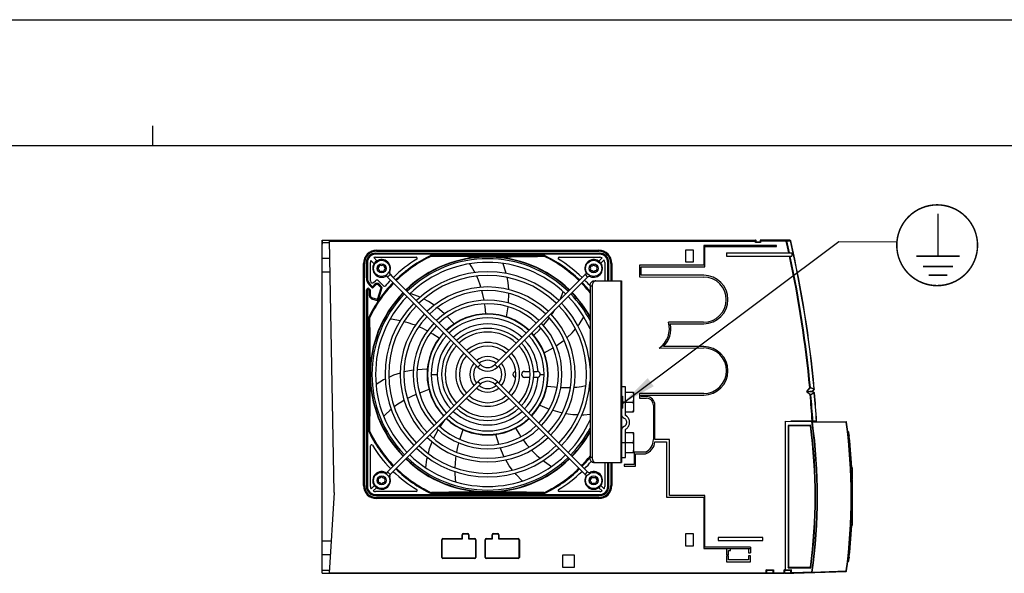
# Model space of a CAD drawing. Extents: x 0 to 420, y 0 to 297.
# Tile 15 of 35: x 117 to 214, y 242 to 297. Entities that reach past the tile are written whole.
import ezdxf

# ---------------------------------------------------------------- set-up
doc = ezdxf.new("R2010")
doc.units = 0
doc.header["$LTSCALE"] = 23.1
doc.layers.get('0').update_dxf_attribs({"linetype": 'CONTINUOUS'})

# ---------------------------------------------------------------- blocks, each defined once
blk = doc.blocks.new('EARTH_BL4', base_point=(194.072, 268.825))
at = {"color": 2, "linetype": 'CONTINUOUS'}
for p, q in [((176.489, 258.992), (197.916, 275.044)), ((197.916, 275.044), (203.669, 275.003))]:
    blk.add_line(p, q, dxfattribs=at)
at = {"color": 7, "linetype": 'CONTINUOUS', "const_width": 0.148}
blk.add_lwpolyline([(203.654, 274.659, 1), (211.654, 274.659, 1)], format="xyb", close=True, dxfattribs=at)
for points in [[(207.733, 273.585), (207.733, 277.803)], [(205.582, 273.585), (209.884, 273.585)], [(206.254, 272.554), (209.211, 272.554)], [(206.815, 271.694), (208.65, 271.694)]]:
    blk.add_lwpolyline(points, dxfattribs=at)
at = {"color": 2, "linetype": 'CONTINUOUS'}
blk.add_solid([(178.991, 261.49), (176.489, 258.992), (179.59, 260.69)], dxfattribs=at)

msp = doc.modelspace()

# ---------------------------------------------------------------- linework, layer by layer
at = {"color": 7, "linetype": 'CONTINUOUS'}
for p, q in [((0, 297), (420, 297)), ((405, 284.5), (15, 284.5)), ((146.739, 275.165), (146.739, 274.765)), ((146.74, 242.165), (146.74, 275.165)), ((146.74, 275.165), (189.67, 275.165)), ((147.93, 250.165), (147.494, 275.165)), ((189.72, 274.965), (189.67, 274.915)), ((189.72, 274.965), (189.72, 275.115)), ((190.12, 274.965), (189.72, 274.965)), ((190.12, 275.115), (190.12, 274.965)), ((190.12, 274.965), (190.17, 274.915)), ((193.052, 275.165), (190.17, 275.165)), ((147.498, 274.89), (146.74, 274.89)), ((152.14, 274.065), (174.14, 274.065)), ((182.736, 274.165), (182.736, 273.001)), ((183.536, 274.165), (182.736, 274.165)), ((183.536, 273.001), (183.536, 274.165)), ((184.536, 274.633), (184.536, 272.673)), ((191.74, 274.633), (184.536, 274.633)), ((184.64, 272.529), (184.64, 274.529)), ((184.64, 274.529), (191.74, 274.529)), ((191.74, 274.529), (191.74, 274.633)), ((147.525, 273.345), (146.74, 273.345)), ((151.893, 272.829), (151.574, 273.147)), ((151.857, 273.43), (152.175, 273.112)), ((152.04, 273.865), (174.24, 273.865)), ((152.04, 273.465), (156.069, 273.465)), ((168.713, 273.577), (168.732, 273.662)), ((170.211, 273.465), (174.24, 273.465)), ((174.149, 273.082), (174.474, 273.406)), ((174.682, 273.199), (174.357, 272.874)), ((186.778, 273.915), (186.778, 273.561)), ((186.778, 273.915), (193.264, 273.915)), ((186.778, 273.561), (193.264, 273.561)), ((193.264, 273.915), (193.264, 273.561)), ((150.94, 250.865), (150.94, 272.865)), ((151.14, 271.417), (151.14, 272.965)), ((151.54, 271.128), (151.54, 272.965)), ((174.74, 272.965), (174.74, 271.125)), ((175.14, 271.125), (175.14, 272.965)), ((175.34, 272.865), (175.34, 271.125)), ((184.536, 272.673), (178.191, 272.671)), ((178.191, 272.671), (178.191, 271.533)), ((178.334, 271.683), (178.34, 272.529)), ((178.34, 272.529), (184.64, 272.529)), ((182.736, 273.001), (183.536, 273.001)), ((147.549, 271.985), (146.74, 271.985)), ((151.881, 270.987), (152.038, 271.143)), ((152.321, 271.143), (152.849, 270.615)), ((153.012, 271.567), (152.978, 271.64)), ((153.524, 271.197), (153.09, 271.632)), ((153.237, 271.513), (162.164, 262.586)), ((153.442, 271.846), (153.807, 271.48)), ((153.492, 271.767), (162.419, 262.84)), ((163.861, 262.84), (172.788, 271.767)), ((164.116, 262.586), (173.043, 271.513)), ((165.027, 271.481), (165.137, 270.959)), ((172.916, 272.027), (172.842, 271.993)), ((173.632, 271.125), (176.389, 271.125)), ((176.389, 271.125), (176.389, 253.125)), ((178.191, 271.533), (184.536, 271.513)), ((184.536, 271.683), (178.334, 271.683)), ((151.14, 250.765), (151.14, 270.235)), ((151.413, 270.348), (151.54, 270.221)), ((151.433, 270.71), (151.731, 270.412)), ((151.54, 270.221), (151.44, 270.18)), ((151.54, 269.648), (151.54, 270.221)), ((152.038, 270.719), (151.731, 270.412)), ((151.731, 270.412), (151.731, 270.554)), ((152.234, 269.288), (152.589, 270.45)), ((152.321, 270.719), (152.589, 270.45)), ((152.589, 270.45), (152.702, 270.479)), ((165.137, 270.959), (165.192, 270.275)), ((173.277, 270.625), (173.277, 253.625)), ((173.489, 270.625), (173.489, 253.625)), ((152.234, 269.288), (151.681, 269.456)), ((152.234, 269.288), (152.3, 269.163)), ((165.219, 269.898), (165.173, 268.935)), ((158.879, 267.864), (158.156, 268.499)), ((165.131, 268.572), (164.975, 267.577)), ((159.818, 266.861), (159.136, 267.605)), ((172.19, 266.815), (172.668, 267.556)), ((172.082, 266.684), (172.19, 266.815)), ((184.529, 267.033), (181.035, 267.033)), ((181.229, 266.883), (184.536, 266.883)), ((169.936, 264.683), (170.716, 265.246)), ((168.75, 263.992), (169.626, 264.49)), ((180.124, 264.471), (184.536, 264.491)), ((184.536, 264.621), (180.545, 264.621)), ((157.162, 262.382), (156.155, 262.313)), ((155.792, 262.274), (154.847, 262.105)), ((166.8, 262.165), (167.329, 262.165)), ((167.329, 261.565), (166.8, 261.565)), ((167.689, 262.165), (168.04, 262.165)), ((168.04, 261.565), (167.69, 261.565)), ((168.134, 262.149), (168.132, 262.15)), ((168.132, 261.579), (168.133, 261.579)), ((168.34, 261.865), (168.338, 261.894)), ((162.164, 261.143), (153.237, 252.216)), ((162.419, 260.889), (153.492, 251.962)), ((172.788, 251.962), (163.861, 260.889)), ((173.043, 252.216), (164.116, 261.143)), ((172.44, 260.673), (172.876, 260.755)), ((173.247, 260.842), (173.277, 260.85)), ((176.789, 260.625), (176.389, 260.625)), ((176.789, 257.81), (176.789, 260.625)), ((195.482, 260.417), (195.335, 260.236)), ((176.389, 259.725), (176.489, 259.725)), ((176.489, 259.725), (176.489, 258.525)), ((176.789, 260.103), (177.578, 260.103)), ((177.589, 260.073), (177.578, 260.103)), ((177.589, 260.073), (177.589, 258.178)), ((184.536, 259.971), (178.184, 259.971)), ((178.184, 259.971), (178.184, 259.515)), ((178.184, 259.515), (178.856, 259.515)), ((178.334, 259.821), (184.536, 259.821)), ((178.334, 259.665), (178.334, 259.821)), ((178.85, 259.665), (178.334, 259.665)), ((195.34, 260.179), (195.487, 260.061)), ((154.243, 258.903), (153.887, 258.64)), ((168.301, 258.804), (169.238, 258.43)), ((176.389, 258.525), (176.489, 258.525)), ((176.789, 259.125), (177.529, 259.125)), ((179.56, 258.811), (179.56, 255.405)), ((179.71, 255.407), (179.71, 258.805)), ((169.581, 258.308), (170.509, 258.05)), ((176.789, 258.147), (177.578, 258.147)), ((176.86, 257.78), (176.789, 257.826)), ((177.578, 258.147), (177.589, 258.178)), ((158.435, 256.684), (158.928, 257.398)), ((192.64, 257.247), (198.63, 257.176)), ((192.64, 242.465), (192.64, 257.247)), ((192.89, 256.815), (192.94, 256.765)), ((195.096, 256.765), (192.94, 256.765)), ((192.94, 256.765), (192.94, 242.765)), ((195.72, 257.241), (193.166, 257.241)), ((195.096, 256.765), (195.14, 256.815)), ((157.781, 255.529), (158.24, 256.376)), ((164.257, 254.956), (163.965, 255.922)), ((176.789, 253.625), (176.789, 256.425)), ((176.789, 256.103), (177.578, 256.103)), ((177.589, 256.073), (177.578, 256.103)), ((177.589, 256.073), (177.589, 254.178)), ((198.882, 256.165), (198.799, 256.165)), ((198.889, 256.065), (198.81, 256.065)), ((151.54, 250.765), (151.54, 254.794)), ((164.752, 253.724), (164.376, 254.612)), ((176.789, 255.125), (177.529, 255.125)), ((181.134, 255.407), (179.71, 255.407)), ((179.71, 255.179), (180.848, 255.179)), ((180.848, 255.179), (180.848, 249.713)), ((181.134, 249.871), (181.134, 255.407)), ((176.389, 253.625), (176.789, 253.625)), ((176.789, 254.147), (177.578, 254.147)), ((177.578, 254.147), (177.589, 254.178)), ((178.776, 254.163), (177.638, 254.163)), ((177.638, 254.163), (177.638, 252.939)), ((177.784, 254.007), (178.774, 254.007)), ((177.784, 252.783), (177.784, 254.007)), ((159.909, 253.062), (159.891, 252.621)), ((165.286, 252.804), (164.94, 253.397)), ((165.611, 252.382), (165.286, 252.804)), ((173.632, 253.125), (176.389, 253.125)), ((174.74, 253.125), (174.74, 250.765)), ((175.14, 250.765), (175.14, 253.125)), ((175.34, 253.125), (175.34, 250.865)), ((177.638, 252.939), (176.646, 252.939)), ((176.646, 252.939), (176.646, 252.783)), ((176.646, 252.783), (177.784, 252.783)), ((199.24, 252.66), (199.091, 252.66)), ((199.24, 252.545), (199.097, 252.545)), ((199.24, 252.66), (199.24, 252.197)), ((153.012, 252.163), (152.978, 252.089)), ((172.916, 251.702), (172.842, 251.736)), ((199.24, 252.51), (199.099, 252.51)), ((199.24, 252.351), (199.106, 252.351)), ((199.24, 252.32), (199.108, 252.32)), ((199.24, 252.197), (199.113, 252.197)), ((199.24, 252.137), (199.116, 252.137)), ((199.24, 251.913), (199.125, 251.913)), ((199.24, 251.911), (199.125, 251.911)), ((199.24, 251.803), (199.129, 251.803)), ((199.24, 251.749), (199.131, 251.749)), ((199.24, 251.686), (199.133, 251.686)), ((199.24, 252.137), (199.24, 251.803)), ((199.24, 251.749), (199.24, 251.496)), ((151.598, 250.531), (151.922, 250.855)), ((152.131, 250.647), (151.806, 250.323)), ((159.933, 251.527), (159.966, 251.229)), ((174.474, 250.323), (174.149, 250.647)), ((174.357, 250.856), (174.682, 250.531)), ((199.24, 251.496), (199.139, 251.496)), ((199.24, 251.436), (199.141, 251.436)), ((199.24, 251.072), (199.151, 251.072)), ((199.24, 251.005), (199.152, 251.005)), ((199.24, 251.002), (199.152, 251.002)), ((199.24, 250.888), (199.155, 250.888)), ((199.24, 250.789), (199.157, 250.789)), ((199.24, 250.675), (199.159, 250.675)), ((199.24, 251.436), (199.24, 250.054)), ((199.246, 251.258), (199.246, 251.254)), ((199.252, 251.006), (199.252, 251.003)), ((147.489, 242.165), (147.978, 250.165)), ((147.978, 250.165), (147.93, 250.165)), ((156.069, 250.265), (152.04, 250.265)), ((152.04, 249.865), (174.24, 249.865)), ((174.14, 249.665), (152.14, 249.665)), ((157.567, 250.152), (157.548, 250.067)), ((168.732, 250.067), (168.713, 250.152)), ((174.24, 250.265), (170.211, 250.265)), ((180.848, 249.713), (184.536, 249.713)), ((184.636, 249.871), (181.134, 249.871)), ((184.536, 249.713), (184.536, 244.609)), ((184.635, 244.767), (184.636, 249.871)), ((199.24, 250.576), (199.16, 250.576)), ((199.24, 250.462), (199.162, 250.462)), ((199.24, 250.384), (199.163, 250.384)), ((199.24, 250.161), (199.165, 250.161)), ((199.24, 250.159), (199.165, 250.159)), ((199.24, 250.054), (199.165, 250.054)), ((199.24, 249.994), (199.165, 249.994)), ((199.24, 249.932), (199.166, 249.932)), ((199.24, 249.741), (199.166, 249.741)), ((199.24, 249.668), (199.166, 249.668)), ((199.24, 249.994), (199.24, 248.2)), ((199.24, 248.677), (199.155, 248.677)), ((199.24, 248.701), (199.156, 248.701)), ((199.24, 248.829), (199.158, 248.829)), ((199.24, 248.815), (199.158, 248.815)), ((199.24, 248.918), (199.16, 248.918)), ((199.24, 249.035), (199.161, 249.035)), ((199.24, 249.032), (199.161, 249.032)), ((199.24, 249.108), (199.162, 249.108)), ((199.24, 249.473), (199.165, 249.473)), ((199.24, 249.554), (199.166, 249.554)), ((199.24, 247.702), (199.128, 247.702)), ((199.24, 247.816), (199.132, 247.816)), ((199.24, 247.884), (199.134, 247.884)), ((199.24, 247.998), (199.138, 247.998)), ((199.24, 248.143), (199.142, 248.143)), ((199.24, 248.115), (199.142, 248.115)), ((199.24, 248.112), (199.142, 248.112)), ((199.24, 248.2), (199.144, 248.2)), ((199.24, 248.606), (199.154, 248.606)), ((199.24, 248.143), (199.24, 247.702)), ((199.242, 248.115), (199.242, 248.112)), ((199.24, 246.898), (199.093, 246.898)), ((199.24, 246.918), (199.094, 246.918)), ((199.24, 247.23), (199.109, 247.23)), ((199.24, 247.276), (199.111, 247.276)), ((199.24, 247.395), (199.116, 247.395)), ((199.24, 247.53), (199.121, 247.53)), ((199.24, 247.648), (199.126, 247.648)), ((199.24, 247.648), (199.24, 247.276)), ((199.24, 247.23), (199.24, 246.898)), ((160.66, 245.641), (160.66, 245.989)), ((160.736, 246.065), (161.158, 246.065)), ((161.234, 245.989), (161.234, 245.641)), ((163.634, 245.641), (163.634, 245.989)), ((163.71, 246.065), (164.132, 246.065)), ((164.208, 245.989), (164.208, 245.641)), ((183.536, 246.079), (182.736, 246.079)), ((182.736, 246.079), (182.736, 244.879)), ((183.536, 244.879), (183.536, 246.079)), ((190.378, 245.709), (185.978, 245.709)), ((185.978, 245.709), (185.978, 245.409)), ((190.378, 245.409), (190.378, 245.709)), ((147.683, 245.345), (146.74, 245.345)), ((158.64, 243.747), (158.64, 245.489)), ((158.716, 245.565), (160.584, 245.565)), ((161.31, 245.565), (161.858, 245.565)), ((161.934, 245.489), (161.934, 243.747)), ((162.934, 243.747), (162.934, 245.489)), ((163.01, 245.565), (163.558, 245.565)), ((164.284, 245.565), (166.152, 245.565)), ((166.228, 245.489), (166.228, 243.747)), ((182.736, 244.879), (183.536, 244.879)), ((189.178, 244.767), (184.635, 244.767)), ((185.978, 245.409), (190.378, 245.409)), ((189.178, 244.767), (189.178, 244.209)), ((147.6, 243.985), (146.74, 243.985)), ((171.74, 243.965), (170.54, 243.965)), ((170.54, 243.965), (170.54, 242.765)), ((171.74, 242.765), (171.74, 243.965)), ((184.536, 244.609), (189.178, 244.609)), ((186.778, 244.609), (186.778, 244.009)), ((186.778, 244.009), (186.978, 244.009)), ((186.978, 243.909), (186.778, 243.909)), ((186.778, 243.909), (186.778, 243.309)), ((186.978, 244.409), (187.178, 244.409)), ((186.978, 244.009), (186.978, 244.409)), ((186.978, 243.509), (186.978, 243.909)), ((187.178, 244.409), (187.178, 244.609)), ((188.978, 244.609), (188.978, 244.209)), ((188.978, 244.209), (189.178, 244.209)), ((189.178, 243.909), (188.978, 243.909)), ((188.978, 243.909), (188.978, 243.509)), ((189.178, 243.309), (189.178, 243.909)), ((161.858, 243.671), (158.716, 243.671)), ((166.152, 243.671), (163.01, 243.671)), ((186.778, 243.309), (189.178, 243.309)), ((188.978, 243.509), (186.978, 243.509)), ((198.882, 243.365), (198.799, 243.365)), ((198.889, 243.465), (198.81, 243.465)), ((146.739, 242.165), (146.739, 242.565)), ((147.505, 242.439), (146.74, 242.439)), ((146.74, 242.165), (190.736, 242.165)), ((170.54, 242.765), (171.74, 242.765)), ((190.786, 242.465), (190.736, 242.515)), ((190.786, 242.465), (191.386, 242.465)), ((190.786, 242.215), (190.786, 242.465)), ((190.836, 242.165), (192.516, 242.165)), ((191.386, 242.465), (191.436, 242.515)), ((191.386, 242.465), (191.386, 242.215)), ((192.566, 242.465), (192.516, 242.515)), ((192.566, 242.465), (193.166, 242.465)), ((192.566, 242.215), (192.566, 242.465)), ((192.614, 242.194), (193.455, 242.165)), ((192.89, 242.715), (192.94, 242.765)), ((192.94, 242.765), (195.096, 242.765)), ((193.216, 242.515), (193.166, 242.465)), ((193.166, 242.223), (193.166, 242.465)), ((193.455, 242.165), (198.631, 242.353)), ((193.455, 242.215), (193.455, 242.165)), ((195.14, 242.715), (195.096, 242.765))]:
    msp.add_line(p, q, dxfattribs=at)
at = {"color": 2, "linetype": 'CONTINUOUS'}
msp.add_line((130, 284.5), (130, 286.5), dxfattribs=at)
at = {"color": 9, "linetype": 'CONTINUOUS'}
for p, q in [((147.495, 275.065), (189.72, 275.065)), ((189.67, 274.915), (189.67, 275.165)), ((192.702, 275.065), (190.12, 275.065)), ((190.17, 275.165), (190.17, 274.915)), ((192.702, 275.065), (192.702, 275.165)), ((192.702, 275.065), (192.771, 275.08)), ((192.771, 275.08), (193.136, 275.08)), ((193.135, 275.087), (193.136, 275.08)), ((193.15, 275.083), (193.136, 275.08)), ((152.14, 274.165), (152.14, 274.065)), ((152.14, 274.165), (174.14, 274.165)), ((174.14, 274.165), (174.14, 274.065)), ((190.17, 274.915), (189.67, 274.915)), ((152.04, 273.765), (152.04, 273.865)), ((174.24, 273.765), (152.04, 273.765)), ((157.548, 273.662), (168.732, 273.662)), ((157.608, 273.562), (168.672, 273.562)), ((174.24, 273.865), (174.24, 273.765)), ((150.84, 250.865), (150.84, 272.865)), ((150.84, 272.865), (150.94, 272.865)), ((151.14, 272.965), (151.24, 272.965)), ((151.24, 272.965), (151.24, 271.417)), ((153.446, 272.01), (153.372, 272.043)), ((175.04, 271.125), (175.04, 272.965)), ((175.14, 272.965), (175.04, 272.965)), ((175.44, 272.865), (175.34, 272.865)), ((175.44, 272.865), (175.44, 271.125)), ((151.14, 271.417), (151.24, 271.417)), ((153.492, 271.767), (153.237, 271.513)), ((172.788, 271.767), (173.043, 271.513)), ((173.319, 271.633), (173.287, 271.559)), ((176.331, 271.125), (176.331, 253.125)), ((151.14, 270.235), (151.24, 270.235)), ((151.24, 270.235), (151.24, 250.765)), ((151.342, 270.277), (151.413, 270.348)), ((151.342, 270.277), (151.44, 270.18)), ((151.433, 270.71), (151.504, 270.781)), ((151.44, 269.648), (151.44, 270.18)), ((151.731, 270.554), (151.504, 270.781)), ((151.967, 270.79), (151.731, 270.554)), ((152.038, 270.719), (151.967, 270.79)), ((152.3, 269.163), (152.702, 270.479)), ((152.321, 270.719), (152.391, 270.79)), ((152.702, 270.479), (152.391, 270.79)), ((173.277, 270.625), (173.489, 270.625)), ((151.54, 269.648), (151.44, 269.648)), ((151.681, 269.456), (151.652, 269.361)), ((151.652, 269.361), (152.3, 269.163)), ((151.342, 256.273), (151.342, 267.457)), ((151.442, 256.332), (151.442, 267.397)), ((162.419, 262.84), (162.164, 262.586)), ((163.861, 262.84), (164.116, 262.586)), ((157.14, 261.865), (157.18, 261.865)), ((157.54, 261.865), (158.14, 261.865)), ((168.34, 261.865), (168.74, 261.865)), ((169.098, 261.865), (169.14, 261.865)), ((162.419, 260.889), (162.164, 261.143)), ((163.861, 260.889), (164.116, 261.143)), ((194.759, 260.187), (195.039, 260.532)), ((194.781, 260.169), (195.061, 260.515)), ((195.039, 260.532), (195.061, 260.515)), ((195.101, 260.537), (195.469, 260.426)), ((195.107, 260.557), (195.476, 260.446)), ((195.469, 260.426), (195.307, 260.224)), ((195.469, 260.426), (195.482, 260.417)), ((195.476, 260.446), (195.49, 260.446)), ((194.759, 260.187), (194.781, 260.169)), ((194.785, 260.129), (194.767, 260.107)), ((195.074, 259.859), (194.767, 260.107)), ((194.781, 260.169), (195.307, 260.224)), ((194.785, 260.129), (195.311, 260.185)), ((195.092, 259.881), (194.785, 260.129)), ((195.074, 259.859), (195.092, 259.881)), ((195.477, 260.05), (195.136, 259.868)), ((195.487, 260.03), (195.146, 259.849)), ((195.307, 260.224), (195.335, 260.236)), ((195.311, 260.185), (195.34, 260.179)), ((195.311, 260.185), (195.477, 260.05)), ((195.487, 260.061), (195.477, 260.05)), ((195.502, 260.033), (195.487, 260.03)), ((176.789, 259.118), (176.489, 259.118)), ((176.612, 256.685), (176.612, 256.67)), ((195.14, 256.815), (192.89, 256.815)), ((192.89, 256.815), (192.89, 242.715)), ((195.294, 257.17), (198.645, 257.13)), ((198.645, 257.13), (198.679, 257.132)), ((198.882, 256.141), (198.802, 256.141)), ((198.888, 256.089), (198.808, 256.089)), ((198.844, 255.765), (198.924, 255.765)), ((198.882, 256.165), (198.882, 256.141)), ((198.902, 256.143), (198.882, 256.141)), ((198.908, 256.091), (198.888, 256.089)), ((198.888, 256.089), (198.889, 256.065)), ((198.889, 256.065), (198.908, 255.904)), ((198.908, 255.904), (198.924, 255.765)), ((198.944, 255.767), (198.924, 255.765)), ((176.389, 255.118), (176.789, 255.118)), ((173.489, 253.625), (173.277, 253.625)), ((175.04, 250.765), (175.04, 253.125)), ((175.44, 253.125), (175.44, 250.865)), ((153.492, 251.962), (153.237, 252.216)), ((153.446, 251.719), (153.372, 251.686)), ((172.788, 251.962), (173.043, 252.216)), ((173.319, 252.096), (173.287, 252.171)), ((199.24, 252.112), (199.117, 252.112)), ((199.24, 252.024), (199.12, 252.024)), ((199.24, 251.952), (199.123, 251.952)), ((199.24, 251.653), (199.134, 251.653)), ((199.24, 251.575), (199.137, 251.575)), ((150.84, 250.865), (150.94, 250.865)), ((151.14, 250.765), (151.24, 250.765)), ((175.14, 250.765), (175.04, 250.765)), ((175.44, 250.865), (175.34, 250.865)), ((199.24, 251.39), (199.142, 251.39)), ((199.24, 251.254), (199.146, 251.254)), ((199.24, 251.118), (199.15, 251.118)), ((199.24, 250.875), (199.155, 250.875)), ((199.24, 250.833), (199.156, 250.833)), ((199.24, 250.803), (199.156, 250.803)), ((199.24, 250.662), (199.159, 250.662)), ((199.24, 250.624), (199.159, 250.624)), ((199.24, 250.589), (199.16, 250.589)), ((152.04, 249.865), (152.04, 249.965)), ((152.04, 249.965), (174.24, 249.965)), ((152.14, 249.565), (152.14, 249.665)), ((168.732, 250.067), (157.548, 250.067)), ((168.672, 250.167), (157.608, 250.167)), ((174.14, 249.565), (174.14, 249.665)), ((174.24, 249.865), (174.24, 249.965)), ((199.24, 250.352), (199.163, 250.352)), ((199.24, 250.267), (199.164, 250.267)), ((199.24, 250.195), (199.164, 250.195)), ((199.24, 249.899), (199.166, 249.899)), ((199.24, 249.821), (199.166, 249.821)), ((199.243, 250.343), (199.243, 250.337)), ((199.244, 250.279), (199.244, 250.278)), ((199.244, 250.237), (199.244, 250.232)), ((199.244, 250.198), (199.244, 250.195)), ((199.245, 250.161), (199.245, 250.159)), ((199.245, 250.057), (199.245, 250.054)), ((199.246, 249.821), (199.246, 249.818)), ((199.246, 249.743), (199.246, 249.741)), ((174.14, 249.565), (152.14, 249.565)), ((199.24, 248.905), (199.159, 248.905)), ((199.24, 248.864), (199.159, 248.864)), ((199.24, 249.154), (199.163, 249.154)), ((199.24, 249.29), (199.164, 249.29)), ((199.24, 249.426), (199.165, 249.426)), ((199.241, 249.035), (199.241, 249.032)), ((199.24, 247.923), (199.136, 247.923)), ((199.24, 247.962), (199.137, 247.962)), ((199.24, 247.995), (199.138, 247.995)), ((199.24, 247.985), (199.138, 247.985)), ((199.24, 248.271), (199.146, 248.271)), ((199.24, 248.441), (199.15, 248.441)), ((199.24, 247.038), (199.1, 247.038)), ((199.24, 247.184), (199.106, 247.184)), ((160.61, 245.641), (160.61, 245.989)), ((160.61, 245.989), (160.66, 245.989)), ((160.736, 246.115), (160.736, 246.065)), ((160.736, 246.115), (161.158, 246.115)), ((161.158, 246.115), (161.158, 246.065)), ((161.284, 245.989), (161.234, 245.989)), ((161.284, 245.989), (161.284, 245.641)), ((163.584, 245.989), (163.634, 245.989)), ((163.584, 245.641), (163.584, 245.989)), ((163.71, 246.115), (164.132, 246.115)), ((163.71, 246.115), (163.71, 246.065)), ((164.132, 246.115), (164.132, 246.065)), ((164.258, 245.989), (164.208, 245.989)), ((164.258, 245.989), (164.258, 245.641)), ((158.59, 243.747), (158.59, 245.489)), ((158.59, 245.489), (158.64, 245.489)), ((158.716, 245.615), (158.716, 245.565)), ((158.716, 245.615), (160.584, 245.615)), ((160.584, 245.615), (160.584, 245.565)), ((160.61, 245.641), (160.66, 245.641)), ((161.284, 245.641), (161.234, 245.641)), ((161.31, 245.615), (161.858, 245.615)), ((161.31, 245.615), (161.31, 245.565)), ((161.858, 245.615), (161.858, 245.565)), ((161.984, 245.489), (161.934, 245.489)), ((161.984, 245.489), (161.984, 243.747)), ((162.884, 245.489), (162.934, 245.489)), ((162.884, 243.747), (162.884, 245.489)), ((163.01, 245.615), (163.558, 245.615)), ((163.01, 245.615), (163.01, 245.565)), ((163.558, 245.615), (163.558, 245.565)), ((163.584, 245.641), (163.634, 245.641)), ((164.258, 245.641), (164.208, 245.641)), ((164.284, 245.615), (166.152, 245.615)), ((164.284, 245.615), (164.284, 245.565)), ((166.152, 245.615), (166.152, 245.565)), ((166.278, 245.489), (166.228, 245.489)), ((166.278, 245.489), (166.278, 243.747)), ((198.844, 243.765), (198.924, 243.765)), ((198.924, 243.765), (198.904, 243.594)), ((198.944, 243.762), (198.924, 243.765)), ((158.59, 243.747), (158.64, 243.747)), ((158.716, 243.621), (158.716, 243.671)), ((161.858, 243.621), (158.716, 243.621)), ((161.858, 243.621), (161.858, 243.671)), ((161.984, 243.747), (161.934, 243.747)), ((162.884, 243.747), (162.934, 243.747)), ((163.01, 243.621), (163.01, 243.671)), ((166.152, 243.621), (163.01, 243.621)), ((166.152, 243.621), (166.152, 243.671)), ((166.278, 243.747), (166.228, 243.747)), ((198.882, 243.389), (198.802, 243.389)), ((198.888, 243.441), (198.808, 243.441)), ((198.902, 243.386), (198.882, 243.389)), ((198.882, 243.389), (198.882, 243.365)), ((198.889, 243.465), (198.888, 243.441)), ((198.908, 243.438), (198.888, 243.441)), ((198.904, 243.594), (198.889, 243.465)), ((147.492, 242.215), (192.566, 242.215)), ((190.736, 242.515), (191.436, 242.515)), ((190.736, 242.165), (190.736, 242.515)), ((191.436, 242.515), (191.436, 242.165)), ((192.516, 242.515), (193.216, 242.515)), ((192.516, 242.165), (192.516, 242.515)), ((192.566, 242.244), (193.166, 242.223)), ((192.89, 242.715), (195.14, 242.715)), ((193.166, 242.223), (193.216, 242.223)), ((193.216, 242.223), (193.214, 242.173)), ((193.216, 242.223), (193.216, 242.515)), ((193.455, 242.215), (193.216, 242.223)), ((195.249, 242.28), (193.455, 242.215)), ((195.282, 242.275), (195.249, 242.28)), ((195.249, 242.28), (195.251, 242.23)), ((195.282, 242.275), (198.645, 242.398)), ((198.645, 242.398), (198.679, 242.396))]:
    msp.add_line(p, q, dxfattribs=at)
for points in [[(192.771, 275.08), (192.768, 275.096), (192.764, 275.11), (192.758, 275.123), (192.751, 275.135), (192.743, 275.146), (192.734, 275.154), (192.724, 275.16), (192.713, 275.163), (192.702, 275.165)], [(193.052, 275.165), (193.065, 275.163), (193.077, 275.16), (193.089, 275.154), (193.1, 275.147), (193.11, 275.137), (193.119, 275.127), (193.126, 275.114), (193.131, 275.101), (193.135, 275.087)], [(193.146, 275.088), (193.141, 275.087), (193.135, 275.087)], [(193.15, 275.087), (193.149, 275.087), (193.146, 275.088)], [(195.039, 260.532), (195.051, 260.541), (195.062, 260.547), (195.073, 260.552), (195.083, 260.555), (195.091, 260.557), (195.1, 260.558), (195.107, 260.557)], [(195.061, 260.515), (195.068, 260.522), (195.074, 260.528), (195.081, 260.533), (195.086, 260.536), (195.092, 260.537), (195.096, 260.537), (195.101, 260.537)], [(195.107, 260.557), (195.106, 260.55), (195.104, 260.543), (195.101, 260.537)], [(195.476, 260.446), (195.474, 260.439), (195.472, 260.432), (195.469, 260.426)], [(194.759, 260.187), (194.753, 260.178), (194.748, 260.169), (194.746, 260.161), (194.745, 260.153), (194.745, 260.146), (194.746, 260.138), (194.749, 260.131), (194.753, 260.123), (194.759, 260.115), (194.767, 260.107)], [(194.781, 260.169), (194.776, 260.165), (194.772, 260.16), (194.769, 260.156), (194.768, 260.152), (194.768, 260.148), (194.769, 260.144), (194.771, 260.14), (194.774, 260.137), (194.779, 260.133), (194.785, 260.129)], [(195.146, 259.849), (195.139, 259.847), (195.13, 259.846), (195.121, 259.846), (195.111, 259.847), (195.1, 259.849), (195.087, 259.853), (195.074, 259.859)], [(195.136, 259.868), (195.131, 259.866), (195.126, 259.866), (195.121, 259.866), (195.115, 259.868), (195.108, 259.871), (195.1, 259.875), (195.092, 259.881)], [(195.146, 259.849), (195.144, 259.855), (195.14, 259.862), (195.136, 259.868)], [(195.311, 260.185), (195.308, 260.192), (195.306, 260.2), (195.305, 260.208), (195.305, 260.217), (195.307, 260.224)], [(195.487, 260.03), (195.485, 260.037), (195.481, 260.044), (195.477, 260.05)], [(198.613, 257.176), (198.62, 257.175), (198.626, 257.171), (198.632, 257.166), (198.637, 257.159), (198.641, 257.15), (198.644, 257.14), (198.645, 257.13)], [(195.282, 242.275), (195.281, 242.265), (195.278, 242.255), (195.274, 242.247), (195.27, 242.24), (195.264, 242.235), (195.258, 242.231), (195.251, 242.23)], [(198.645, 242.398), (198.644, 242.387), (198.641, 242.378), (198.638, 242.369), (198.633, 242.362), (198.627, 242.357), (198.621, 242.353), (198.614, 242.352)]]:
    msp.add_lwpolyline(points, dxfattribs=at)
at = {"color": 7, "linetype": 'CONTINUOUS'}
for points in [[(157.567, 273.577), (157.555, 273.629), (157.548, 273.662)], [(157.567, 273.577), (157.57, 273.572), (157.575, 273.568), (157.584, 273.565), (157.594, 273.563), (157.608, 273.562)], [(163.14, 273.515), (162.178, 273.516), (161.191, 273.521), (160.252, 273.528), (159.421, 273.537), (158.542, 273.548), (157.608, 273.562)], [(163.14, 273.515), (163.598, 273.515), (164.058, 273.516), (164.522, 273.518), (164.992, 273.52), (165.47, 273.523), (165.959, 273.528), (166.461, 273.532), (166.98, 273.538), (167.519, 273.545), (168.081, 273.553), (168.672, 273.562)], [(168.672, 273.562), (168.685, 273.563), (168.696, 273.565), (168.705, 273.568), (168.71, 273.572), (168.713, 273.577)], [(161.888, 271.944), (161.815, 272.09), (161.545, 272.57), (161.387, 272.821)], [(164.63, 272.863), (164.912, 272.027), (164.947, 271.861)], [(162.478, 270.496), (162.398, 270.75), (162.232, 271.197), (162.057, 271.601)], [(173.277, 270.625), (173.279, 270.681), (173.286, 270.737), (173.297, 270.79), (173.312, 270.842), (173.332, 270.891), (173.355, 270.937), (173.381, 270.979), (173.411, 271.016), (173.443, 271.049), (173.478, 271.076), (173.515, 271.097), (173.553, 271.113), (173.593, 271.122), (173.632, 271.125)], [(173.843, 271.125), (173.803, 271.122), (173.764, 271.113), (173.726, 271.097), (173.69, 271.076), (173.655, 271.049), (173.622, 271.016), (173.593, 270.979), (173.566, 270.937), (173.544, 270.891), (173.524, 270.842), (173.509, 270.79), (173.498, 270.737), (173.492, 270.681), (173.489, 270.625)], [(162.786, 269.214), (162.784, 269.225), (162.672, 269.784), (162.58, 270.143)], [(156.453, 269.51), (156.3, 269.586), (155.471, 269.887)], [(157.843, 268.714), (157.275, 269.097), (156.801, 269.335)], [(170.317, 269.296), (170.515, 269.786), (170.613, 270.067)], [(162.968, 267.862), (162.883, 268.585), (162.841, 268.855)], [(169.476, 267.765), (169.624, 267.984), (169.791, 268.261)], [(151.427, 267.437), (151.405, 267.442), (151.342, 267.457)], [(151.442, 267.397), (151.441, 267.41), (151.44, 267.421), (151.437, 267.429), (151.432, 267.435), (151.427, 267.437)], [(151.442, 267.397), (151.451, 266.806), (151.459, 266.24), (151.466, 265.701), (151.472, 265.189), (151.477, 264.696), (151.481, 264.211), (151.484, 263.731), (151.487, 263.255), (151.489, 262.786), (151.49, 262.322), (151.49, 261.865)], [(154.477, 267.171), (154.319, 267.204), (153.776, 267.292), (153.48, 267.325)], [(168.666, 266.725), (168.673, 266.732), (169.04, 267.169), (169.264, 267.465)], [(155.979, 266.728), (155.731, 266.825), (155.277, 266.973), (154.851, 267.088)], [(157.174, 266.17), (157.164, 266.176), (156.656, 266.436), (156.319, 266.588)], [(167.722, 265.738), (168.234, 266.255), (168.419, 266.457)], [(170.995, 265.504), (171.496, 265.973), (171.833, 266.381)], [(158.344, 265.47), (157.726, 265.854), (157.488, 265.99)], [(151.49, 261.865), (151.488, 260.902), (151.484, 259.915), (151.476, 258.975), (151.468, 258.144), (151.456, 257.267), (151.442, 256.332)], [(152.992, 261.402), (152.838, 261.331), (152.088, 260.872)], [(154.484, 261.994), (153.828, 261.788), (153.348, 261.567)], [(168.132, 262.15), (168.104, 262.158), (168.073, 262.163), (168.04, 262.165)], [(168.04, 261.565), (168.073, 261.566), (168.104, 261.571), (168.132, 261.579)], [(168.133, 261.579), (168.171, 261.595), (168.176, 261.598)], [(168.197, 262.12), (168.17, 262.135), (168.134, 262.149)], [(168.176, 261.598), (168.207, 261.616), (168.241, 261.642), (168.27, 261.672), (168.275, 261.679)], [(168.26, 262.069), (168.239, 262.089), (168.206, 262.114), (168.197, 262.12)], [(168.3, 262.014), (168.293, 262.025), (168.268, 262.059), (168.26, 262.069)], [(168.275, 261.679), (168.295, 261.707), (168.314, 261.744), (168.32, 261.757)], [(168.33, 261.939), (168.328, 261.949), (168.313, 261.988), (168.3, 262.014)], [(168.32, 261.757), (168.329, 261.783), (168.337, 261.824), (168.34, 261.865)], [(168.338, 261.894), (168.337, 261.907), (168.33, 261.939)], [(157.331, 260.363), (156.645, 260.119), (156.39, 260.018)], [(169.025, 260.697), (169.749, 260.62), (170.022, 260.6)], [(170.385, 260.574), (170.395, 260.573), (170.965, 260.559), (171.335, 260.568)], [(171.702, 260.59), (171.967, 260.61), (172.44, 260.673)], [(156.053, 259.884), (156.043, 259.88), (155.523, 259.646), (155.193, 259.476)], [(177.529, 260.103), (177.551, 259.992), (177.567, 259.884), (177.578, 259.776), (177.584, 259.668), (177.584, 259.56), (177.578, 259.453), (177.567, 259.345), (177.551, 259.237), (177.529, 259.125)], [(153.592, 258.401), (153.465, 258.298), (153.058, 257.927), (152.848, 257.717)], [(154.872, 259.298), (154.642, 259.165), (154.243, 258.903)], [(177.529, 259.125), (177.551, 259.014), (177.567, 258.906), (177.578, 258.798), (177.584, 258.69), (177.584, 258.582), (177.578, 258.475), (177.567, 258.367), (177.551, 258.259), (177.529, 258.147)], [(170.882, 257.992), (171.563, 257.893), (172.092, 257.884)], [(172.483, 257.878), (172.653, 257.875), (173.277, 257.938)], [(176.389, 257.924), (176.392, 257.875), (176.401, 257.826), (176.416, 257.779), (176.437, 257.734), (176.463, 257.692), (176.494, 257.654), (176.529, 257.62), (176.569, 257.59), (176.662, 257.536)], [(176.662, 257.536), (176.709, 257.502), (176.752, 257.462), (176.79, 257.417), (176.822, 257.369), (176.848, 257.316), (176.868, 257.262), (176.882, 257.205), (176.889, 257.147), (176.889, 257.118)], [(177.189, 257.118), (177.185, 257.201), (177.172, 257.284), (177.15, 257.365), (177.12, 257.443), (177.082, 257.518), (177.037, 257.588), (176.984, 257.653), (176.925, 257.712), (176.86, 257.765), (176.789, 257.81)], [(177.189, 257.133), (177.185, 257.217), (177.172, 257.299), (177.15, 257.38), (177.12, 257.458), (177.082, 257.533), (177.037, 257.603), (176.984, 257.668), (176.925, 257.728), (176.86, 257.78)], [(165.897, 256.535), (166.287, 255.921), (166.442, 255.696)], [(176.569, 256.661), (176.529, 256.631), (176.494, 256.597), (176.463, 256.558), (176.437, 256.516), (176.416, 256.472), (176.401, 256.425), (176.392, 256.376), (176.389, 256.327)], [(176.569, 256.645), (176.529, 256.615), (176.494, 256.581), (176.463, 256.543), (176.437, 256.501), (176.416, 256.456), (176.401, 256.409), (176.392, 256.361), (176.389, 256.311)], [(176.889, 257.118), (176.889, 257.104), (176.882, 257.046), (176.868, 256.989), (176.848, 256.934), (176.822, 256.882), (176.79, 256.833), (176.752, 256.789), (176.709, 256.749), (176.662, 256.714), (176.569, 256.661)], [(176.889, 257.118), (176.889, 257.088), (176.882, 257.03), (176.868, 256.974), (176.848, 256.919), (176.822, 256.867), (176.79, 256.818), (176.752, 256.773), (176.709, 256.733), (176.662, 256.699), (176.569, 256.645)], [(176.789, 256.425), (176.86, 256.47), (176.925, 256.523), (176.984, 256.582), (177.037, 256.647), (177.082, 256.718), (177.12, 256.792), (177.15, 256.87), (177.172, 256.951), (177.185, 257.034), (177.189, 257.118)], [(195.256, 257.202), (195.245, 257.208), (195.233, 257.212), (195.219, 257.215), (195.204, 257.216)], [(195.294, 257.17), (195.283, 257.182), (195.27, 257.192), (195.256, 257.202)], [(151.427, 256.292), (151.376, 256.28), (151.342, 256.273)], [(151.442, 256.332), (151.441, 256.319), (151.44, 256.308), (151.437, 256.3), (151.432, 256.294), (151.427, 256.292)], [(160.692, 256.387), (160.456, 255.698), (160.376, 255.437)], [(177.529, 256.103), (177.551, 255.992), (177.567, 255.884), (177.578, 255.776), (177.584, 255.668), (177.584, 255.56), (177.578, 255.453), (177.567, 255.345), (177.551, 255.237), (177.529, 255.125)], [(157.268, 254.021), (157.394, 254.537), (157.642, 255.177)], [(160.27, 255.091), (160.267, 255.079), (160.126, 254.526), (160.053, 254.162)], [(166.647, 255.397), (166.654, 255.387), (166.998, 254.932), (167.236, 254.649)], [(177.529, 255.125), (177.551, 255.014), (177.567, 254.906), (177.578, 254.798), (177.584, 254.69), (177.584, 254.582), (177.578, 254.475), (177.567, 254.367), (177.551, 254.259), (177.529, 254.147)], [(157.026, 252.604), (157.134, 253.478), (157.174, 253.642)], [(159.992, 253.8), (159.953, 253.538), (159.909, 253.062)], [(167.482, 254.375), (167.663, 254.181), (168.007, 253.85), (168.34, 253.563)], [(173.632, 253.125), (173.593, 253.128), (173.553, 253.138), (173.515, 253.153), (173.478, 253.175), (173.443, 253.202), (173.411, 253.234), (173.381, 253.272), (173.355, 253.314), (173.332, 253.359), (173.312, 253.408), (173.297, 253.46), (173.286, 253.514), (173.279, 253.569), (173.277, 253.625)], [(173.489, 253.625), (173.492, 253.569), (173.498, 253.514), (173.509, 253.46), (173.524, 253.408), (173.544, 253.359), (173.566, 253.314), (173.593, 253.272), (173.622, 253.234), (173.655, 253.202), (173.69, 253.175), (173.726, 253.153), (173.764, 253.138), (173.803, 253.128), (173.843, 253.125)], [(168.643, 253.325), (168.77, 253.226), (169.222, 252.912), (169.476, 252.752)], [(159.895, 252.237), (159.897, 252.077), (159.933, 251.527)], [(166.568, 251.311), (165.952, 251.94), (165.85, 252.073)], [(157.608, 250.167), (157.594, 250.166), (157.584, 250.164), (157.575, 250.161), (157.57, 250.157), (157.567, 250.152)], [(163.14, 250.215), (162.682, 250.214), (162.222, 250.213), (161.758, 250.211), (161.288, 250.209), (160.809, 250.206), (160.32, 250.202), (159.818, 250.197), (159.3, 250.191), (158.761, 250.184), (158.199, 250.176), (157.608, 250.167)], [(168.672, 250.167), (168.081, 250.176), (167.518, 250.184), (166.979, 250.191), (166.46, 250.197), (165.958, 250.202), (165.469, 250.206), (164.991, 250.209), (164.521, 250.211), (164.057, 250.213), (163.598, 250.214), (163.14, 250.215)], [(168.713, 250.152), (168.71, 250.157), (168.705, 250.161), (168.696, 250.164), (168.685, 250.166), (168.672, 250.167)]]:
    msp.add_lwpolyline(points, dxfattribs=at)
for centre in [(152.64, 272.365), (173.64, 272.365), (152.64, 251.365), (173.64, 251.365)]:
    msp.add_circle(centre, 0.8, dxfattribs=at)
at = {"color": 9, "linetype": 'CONTINUOUS'}
for centre in [(152.64, 272.365), (173.64, 272.365), (152.64, 251.365), (173.64, 251.365)]:
    msp.add_circle(centre, 0.44, dxfattribs=at)
at = {"color": 7, "linetype": 'CONTINUOUS'}
for centre, radius, start, end in [((189.67, 275.115), 0.05, 0, 90), ((190.17, 275.115), 0.05, 90, 180), ((193.052, 275.065), 0.1, 12.78818, 90), ((81.192, 249.68), 114.804, 5.38109, 12.78575), ((152.14, 272.865), 1.2, 90, 180), ((174.14, 272.865), 1.2, 0, 90), ((152.04, 272.965), 0.9, 90, 180), ((152.04, 272.965), 0.5, 158.57818, 180), ((152.64, 272.365), 0.881, 336.28114, 295), ((152.04, 272.965), 0.5, 90.00001, 111.42182), ((163.14, 261.865), 13.4, 121.58634, 134.14481), ((163.14, 261.865), 11.65, 45.88779, 134.11221), ((163.14, 261.865), 11.613, 45.88844, 134.11156), ((163.14, 261.865), 11.46, 45.90008, 134.09992), ((156.069, 273.365), 0.1, 301.58634, 90), ((170.211, 273.365), 0.1, 90, 238.41366), ((163.14, 261.865), 13.4, 45.7701, 58.41366), ((173.64, 272.365), 0.88, 246.32369, 205), ((174.24, 272.965), 0.9, 0, 90), ((174.24, 272.965), 0.5, 62.09758, 90), ((174.24, 272.965), 0.5, 0, 27.90242), ((152.04, 272.711), 0.4, 300, 360), ((152.04, 272.018), 0.4, 0, 60), ((152.64, 273.057), 0.4, 240, 300), ((152.64, 271.672), 0.4, 60, 120), ((153.24, 272.711), 0.4, 180, 240), ((153.24, 272.018), 0.4, 120, 180), ((163.14, 261.865), 11.1, 45.9293, 134.0707), ((173.294, 272.965), 0.4, 270, 330), ((172.947, 272.365), 0.4, 330, 30), ((173.294, 271.765), 0.4, 30, 90), ((173.986, 272.965), 0.4, 210, 270), ((173.986, 271.765), 0.4, 90, 150), ((174.333, 272.365), 0.4, 150, 210), ((152.14, 271.417), 1, 180, 225), ((151.74, 271.128), 0.2, 180, 315), ((152.179, 271.002), 0.2, 45, 135), ((163.14, 261.865), 13.4, 135.85519, 139.20279), ((152.64, 272.365), 0.86, 294.94851, 301.55227), ((153.647, 271.922), 0.579, 200.94644, 225), ((153.647, 271.922), 0.219, 156.28114, 225), ((163.14, 261.865), 10.16, 46.01521, 133.98479), ((163.14, 261.865), 9.8, 46.05275, 133.94725), ((163.14, 261.865), 13.4, 40.83321, 44.2299), ((173.198, 271.357), 0.58, 110.98338, 135), ((173.64, 272.365), 0.86, 204.97479, 214.84523), ((173.198, 271.357), 0.22, 66.32369, 135), ((184.529, 269.273), 2.24, 270, 89.81929), ((184.536, 269.283), 2.4, 270, 90), ((151.3, 270.235), 0.16, 45, 180), ((152.179, 270.578), 0.2, 45, 135), ((152.92, 270.685), 0.1, 225, 319.20279), ((163.14, 261.865), 8.66, 46.19133, 133.80867), ((163.14, 261.865), 8.3, 46.24303, 133.75697), ((163.14, 261.865), 11.65, 135.88779, 224.11221), ((163.14, 261.865), 11.613, 135.88821, 224.11179), ((151.74, 269.648), 0.2, 180, 253), ((163.14, 261.865), 11.46, 135.90025, 224.09975), ((163.14, 261.865), 11.1, 135.92945, 224.07055), ((163.14, 261.865), 7.36, 46.4018, 133.5982), ((163.14, 261.865), 11.1, 24.01844, 44.07055), ((163.14, 261.865), 11.46, 27.77068, 44.09975), ((163.14, 261.865), 11.613, 29.18168, 44.11179), ((163.14, 261.865), 11.65, 29.46476, 44.11221), ((163.14, 261.865), 10.16, 136.01521, 223.98479), ((163.14, 261.865), 9.8, 136.05265, 223.94735), ((163.14, 261.865), 7, 46.47388, 133.52612), ((163.14, 261.865), 9.8, 316.05265, 43.94735), ((163.14, 261.865), 10.16, 3.51081, 43.98479), ((163.14, 261.865), 8.66, 136.19136, 223.80864), ((163.14, 261.865), 8.3, 136.24302, 223.75698), ((163.14, 261.865), 6, 46.72596, 133.27404), ((163.14, 261.865), 5.96, 46.73148, 133.26852), ((163.14, 261.865), 5.6, 46.84204, 133.15796), ((163.14, 261.865), 8.3, 316.24302, 43.75698), ((163.14, 261.865), 8.66, 316.19136, 43.80864), ((163.14, 261.865), 7.36, 136.40191, 223.59809), ((163.14, 261.865), 7, 136.47406, 223.52594), ((163.14, 261.865), 4.56, 47.2636, 132.7364), ((163.14, 261.865), 7, 316.47406, 43.52594), ((163.14, 261.865), 7.36, 316.40191, 43.59809), ((178.839, 266.371), 2.294, 304.07223, 16.76785), ((178.839, 266.371), 2.444, 314.26506, 12.08798), ((163.14, 261.865), 6, 136.72596, 223.27404), ((163.14, 261.865), 5.96, 136.7311, 223.2689), ((163.14, 261.865), 5.6, 136.84204, 223.15796), ((163.14, 261.865), 4.2, 47.45718, 132.54282), ((163.14, 261.865), 5.6, 316.84204, 43.15796), ((163.14, 261.865), 5.96, 316.7311, 43.2689), ((163.14, 261.865), 6, 316.72596, 43.27404), ((163.14, 261.865), 4.56, 137.26268, 222.73732), ((163.14, 261.865), 4.2, 137.45718, 222.54282), ((163.14, 261.865), 3.16, 48.26757, 131.73243), ((163.14, 261.865), 2.8, 48.68848, 131.31152), ((163.14, 261.865), 4.2, 317.45718, 42.54282), ((163.14, 261.865), 4.56, 317.26268, 42.73732), ((184.536, 262.221), 2.4, 270, 90), ((184.536, 262.231), 2.26, 270, 90), ((163.14, 261.865), 3.16, 138.26581, 221.73419), ((163.14, 261.865), 2.8, 138.68848, 221.31152), ((163.14, 261.865), 1.76, 50.87546, 129.12454), ((163.14, 261.865), 1.4, 52.39226, 127.60774), ((163.14, 261.865), 2.8, 318.68848, 41.31152), ((163.14, 261.865), 3.16, 318.26581, 41.73419), ((163.14, 261.865), 1.76, 140.87072, 219.12928), ((163.14, 261.865), 1.4, 142.39292, 217.60708), ((163.14, 263.562), 1.38, 225, 315), ((163.14, 263.562), 1.02, 225, 315), ((163.14, 261.865), 1.4, 322.39292, 37.60708), ((163.14, 261.865), 1.76, 320.87072, 39.12928), ((163.14, 260.168), 1.38, 45, 135), ((165.94, 261.865), 0.3, 93.51894, 266.64329), ((166.8, 261.865), 0.3, 90, 270), ((163.14, 261.865), 1.76, 230.87546, 309.12454), ((163.14, 261.865), 1.4, 232.39226, 307.60774), ((163.14, 260.168), 1.02, 45, 135), ((163.14, 261.865), 10.16, 316.01521, 356.3542), ((195.45, 260.442), 0.04, 321, 5.38109), ((163.14, 261.865), 3.16, 228.26757, 311.73243), ((163.14, 261.865), 2.8, 228.68848, 311.31152), ((178.85, 258.805), 0.86, 0, 90), ((178.856, 258.811), 0.704, 0, 90), ((195.366, 260.21), 0.04, 141, 231), ((195.462, 260.029), 0.04, 5.16305, 51), ((81.186, 249.704), 114.782, 3.76487, 5.16304), ((163.14, 261.865), 4.56, 227.2636, 312.7364), ((163.14, 261.865), 4.2, 227.45718, 312.54282), ((163.14, 261.865), 6, 226.72596, 313.27404), ((163.14, 261.865), 5.96, 226.73148, 313.26852), ((163.14, 261.865), 5.6, 226.84204, 313.15796), ((163.14, 261.865), 7.36, 226.4018, 313.5982), ((163.14, 261.865), 7, 226.47388, 313.52612), ((163.14, 261.865), 11.1, 315.92945, 335.99942), ((163.14, 261.865), 11.46, 315.90025, 332.23666), ((143.166, 249.765), 52.4, 352.32303, 7.67697), ((198.63, 257.126), 0.05, 7.55997, 89.31842), ((143.166, 249.765), 56, 352.43895, 7.55997), ((163.14, 261.865), 8.66, 226.19133, 313.80867), ((163.14, 261.865), 8.3, 226.24303, 313.75697), ((163.14, 261.865), 11.613, 315.88821, 330.81832), ((163.14, 261.865), 11.65, 315.88779, 330.53523), ((198.882, 256.145), 0.02, 6.53246, 90), ((198.889, 256.085), 0.02, 270, 6.47076), ((143.166, 249.765), 56.1, 2.95889, 6.53246), ((151.64, 254.794), 0.1, 31.58634, 180), ((163.14, 261.865), 13.4, 211.58634, 224.2299), ((163.14, 261.865), 10.16, 226.01521, 313.98479), ((163.14, 261.865), 9.8, 226.05275, 313.94725), ((178.34, 255.313), 1.376, 288.36193, 354.41391), ((178.184, 255.405), 1.376, 295.48232, 360), ((163.14, 261.865), 11.613, 225.88844, 314.11156), ((163.14, 261.865), 11.46, 225.90008, 314.09992), ((163.14, 261.865), 11.1, 225.9293, 314.0707), ((163.14, 261.865), 11.65, 225.88779, 314.11221), ((163.14, 261.865), 13.4, 315.7701, 319.9755), ((152.64, 251.365), 0.881, 65, 23.71886), ((152.294, 251.965), 0.4, 270, 330), ((151.947, 251.365), 0.4, 330, 30), ((152.986, 251.965), 0.4, 210, 270), ((153.333, 251.365), 0.4, 150, 210), ((152.64, 251.365), 0.86, 55.15002, 65.00369), ((153.647, 251.807), 0.579, 135, 159.05373), ((153.647, 251.807), 0.219, 135, 203.71886), ((163.14, 261.865), 13.4, 225.7701, 238.41366), ((163.14, 261.865), 13.4, 301.58634, 314.2299), ((173.64, 251.365), 0.88, 155, 113.67631), ((173.198, 252.372), 0.58, 225, 249.0168), ((173.64, 251.365), 0.86, 145.15477, 155.02524), ((173.198, 252.372), 0.22, 225, 293.67631), ((173.04, 251.711), 0.4, 300, 360), ((173.64, 252.057), 0.4, 240, 300), ((174.24, 251.711), 0.4, 180, 240), ((143.166, 249.765), 56.1, 2.42393, 2.48545), ((143.166, 249.765), 56.1, 2.02663, 2.08246), ((152.14, 250.865), 1.2, 180, 270), ((152.04, 250.765), 0.9, 180, 270), ((152.04, 250.765), 0.5, 180, 207.90242), ((152.294, 250.765), 0.4, 30, 90), ((152.986, 250.765), 0.4, 90, 150), ((173.04, 251.018), 0.4, 0, 60), ((173.64, 250.672), 0.4, 60, 120), ((174.24, 251.018), 0.4, 120, 180), ((174.14, 250.865), 1.2, 270, 360), ((174.24, 250.765), 0.9, 270, 360), ((174.24, 250.765), 0.5, 332.09758, 360), ((143.166, 249.765), 56.1, 1.52519, 1.76844), ((143.166, 249.765), 56.1, 358.31546, 1.26478), ((143.166, 249.765), 56.1, 1.26778, 1.52147), ((152.04, 250.765), 0.5, 242.09758, 270), ((156.069, 250.365), 0.1, 270, 58.41366), ((170.211, 250.365), 0.1, 121.58634, 270), ((174.24, 250.765), 0.5, 270, 297.90242), ((143.166, 249.765), 56.1, 357.8384, 357.89311), ((143.166, 249.765), 56.1, 358.28497, 358.31206), ((143.166, 249.765), 56.1, 353.46754, 357.07076), ((143.166, 249.765), 56.1, 357.41098, 357.45786), ((160.736, 245.989), 0.076, 90, 180), ((161.158, 245.989), 0.076, 0, 90), ((163.71, 245.989), 0.076, 90, 180), ((164.132, 245.989), 0.076, 0, 90), ((158.716, 245.489), 0.076, 90, 180), ((160.584, 245.641), 0.076, 270, 360), ((161.31, 245.641), 0.076, 180, 270), ((161.858, 245.489), 0.076, 0, 90), ((163.01, 245.489), 0.076, 90, 180), ((163.558, 245.641), 0.076, 270, 360), ((164.284, 245.641), 0.076, 180, 270), ((166.152, 245.489), 0.076, 0, 90), ((158.716, 243.747), 0.076, 180, 270), ((161.858, 243.747), 0.076, 270, 360), ((163.01, 243.747), 0.076, 180, 270), ((166.152, 243.747), 0.076, 270, 360), ((198.882, 243.385), 0.02, 270, 353.46754), ((198.889, 243.445), 0.02, 353.52924, 90), ((190.736, 242.215), 0.05, 270, 360), ((190.836, 242.215), 0.05, 180, 270), ((191.436, 242.215), 0.05, 180, 270), ((192.516, 242.215), 0.05, 270, 360), ((192.616, 242.244), 0.05, 191.35335, 268), ((193.216, 242.223), 0.05, 180, 268), ((198.629, 242.403), 0.05, 272.08, 352.43895)]:
    msp.add_arc(centre, radius, start, end, dxfattribs=at)
at = {"color": 9, "linetype": 'CONTINUOUS'}
for centre, radius, start, end in [((81.192, 249.68), 114.363, 12.23435, 12.82456), ((81.192, 249.68), 114.433, 12.22668, 12.82456), ((81.192, 249.68), 114.789, 5.38168, 12.78408), ((152.14, 272.865), 1.3, 90, 180), ((174.14, 272.865), 1.3, 0, 90), ((152.04, 272.965), 0.8, 89.99797, 180.00104), ((163.14, 261.865), 13.056, 115.36003, 134.2095), ((163.14, 261.865), 12.971, 115.44525, 134.20317), ((163.14, 261.865), 12.971, 45.79683, 64.55475), ((163.14, 261.865), 13.056, 45.7905, 64.63943), ((174.24, 272.965), 0.8, 359.99797, 90.00068), ((81.192, 249.68), 114.363, 5.44528, 12.05294), ((81.192, 249.68), 114.433, 5.45438, 12.04538), ((152.14, 271.417), 0.9, 179.99899, 224.99999), ((151.3, 270.235), 0.06, 45, 180.01229), ((163.14, 261.865), 13.056, 135.7905, 154.63945), ((163.14, 261.865), 12.971, 135.79683, 154.55475), ((152.179, 270.578), 0.3, 44.99989, 135.00033), ((163.14, 261.865), 12.971, 38.5898, 44.20317), ((163.14, 261.865), 13.056, 39.02649, 44.2095), ((151.74, 269.648), 0.3, 179.99983, 253.00051), ((163.14, 261.865), 5, 47.06741, 132.93261), ((163.14, 261.865), 5, 137.07636, 222.92586), ((163.14, 261.865), 5, 3.27449, 42.93477), ((163.14, 261.865), 5, 317.06601, 356.72551), ((81.186, 249.704), 114.341, 3.77942, 5.0954), ((81.186, 249.704), 114.411, 3.77708, 5.08706), ((81.186, 249.704), 114.767, 3.76535, 5.16242), ((163.14, 261.865), 5, 227.06849, 312.93461), ((143.166, 249.765), 52.45, 352.27528, 7.72472), ((143.166, 249.765), 52.618, 351.82206, 8.12614), ((143.166, 249.765), 52.651, 351.82206, 8.08582), ((143.166, 249.765), 55.966, 352.43598, 7.5625), ((163.14, 261.865), 13.056, 205.35993, 224.2095), ((163.14, 261.865), 12.971, 205.44525, 224.20317), ((143.166, 249.765), 56.08, 6.47487, 6.52834), ((143.166, 249.765), 56.08, 2.95992, 6.14183), ((163.14, 261.865), 12.971, 315.79683, 321.4102), ((163.14, 261.865), 13.056, 315.7905, 320.89993), ((163.14, 261.865), 12.971, 225.79683, 244.55475), ((163.14, 261.865), 12.971, 295.44525, 314.20317), ((163.14, 261.865), 13.056, 225.7905, 244.63982), ((163.14, 261.865), 13.056, 295.36016, 314.2095), ((143.166, 249.765), 56.08, 2.42481, 2.48634), ((143.166, 249.765), 56.08, 2.02784, 2.08375), ((152.14, 250.865), 1.3, 180, 270), ((152.04, 250.765), 0.8, 179.99797, 270.00068), ((174.14, 250.865), 1.3, 270, 360), ((174.24, 250.765), 0.8, 269.99797, 0.00068), ((143.166, 249.765), 56.08, 1.70813, 1.7693), ((143.166, 249.765), 56.08, 0.59087, 0.74776), ((143.166, 249.765), 56.08, 359.25455, 359.97615), ((143.166, 249.765), 56.08, 0.52599, 0.58525), ((143.166, 249.765), 56.08, 0.48286, 0.52449), ((143.166, 249.765), 56.08, 0.44308, 0.47724), ((143.166, 249.765), 56.08, 0.40523, 0.44005), ((143.166, 249.765), 56.08, 0.29834, 0.4026), ((143.166, 249.765), 56.08, 0.05754, 0.29533), ((143.166, 249.765), 56.08, 359.97802, 0.05416), ((143.166, 249.765), 56.08, 357.83701, 357.89179), ((143.166, 249.765), 56.08, 358.34285, 358.40062), ((143.166, 249.765), 56.08, 353.85817, 357.06969), ((143.166, 249.765), 56.08, 357.41005, 357.45694), ((160.736, 245.989), 0.126, 90, 180), ((161.158, 245.989), 0.126, 0, 90), ((163.71, 245.989), 0.126, 90, 180), ((164.132, 245.989), 0.126, 0, 90), ((158.716, 245.489), 0.126, 90, 180), ((160.584, 245.641), 0.026, 270, 360), ((161.31, 245.641), 0.026, 180, 270), ((161.858, 245.489), 0.126, 0, 90), ((163.01, 245.489), 0.126, 90, 180), ((163.558, 245.641), 0.026, 270, 360), ((164.284, 245.641), 0.026, 180, 270), ((166.152, 245.489), 0.126, 0, 90), ((158.716, 243.747), 0.126, 180, 270), ((161.858, 243.747), 0.126, 270, 360), ((163.01, 243.747), 0.126, 180, 270), ((166.152, 243.747), 0.126, 270, 360), ((143.166, 249.765), 56.08, 353.47166, 353.52513)]:
    msp.add_arc(centre, radius, start, end, dxfattribs=at)

# ---------------------------------------------------------------- block references
at = {"color": 2, "linetype": 'CONTINUOUS'}
msp.add_blockref('EARTH_BL4', (194.072, 268.825), dxfattribs=at)

doc.saveas('drawing.dxf')
